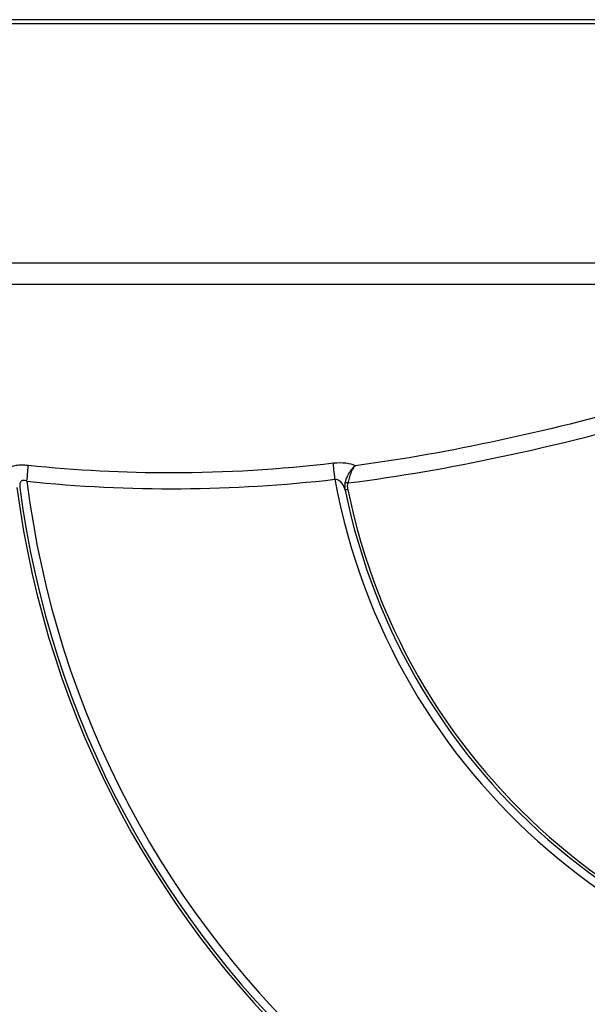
# Model space of a CAD drawing. Header units: millimetres. Extents: x 19 to 819, y 19 to 629.
# Tile 34 of 73: x 425 to 459, y 203 to 262. Entities that reach past the tile are written whole.
import ezdxf

# ---------------------------------------------------------------- set-up
doc = ezdxf.new("R2010")
doc.units = ezdxf.units.MM
doc.header["$LTSCALE"] = 3
doc.layers.add('DIMENSIONS', color=140, linetype='Continuous', lineweight=25)
doc.styles.add('SLDTEXTSTYLE0', font='TXT', dxfattribs={"width": 0.7})
doc.dimstyles.new('SLDDIMSTYLE1', dxfattribs={"dimtxt": 6.474023, "dimasz": 9.906, "dimexe": 0, "dimexo": 0.0625, "dimgap": 1.618506, "dimtad": 0, "dimtih": 1, "dimtoh": 1, "dimrnd": 1e-09, "dimzin": 12, "dimdsep": 46, "dimtxsty": 'SLDTEXTSTYLE0', "dimsah": 1, "dimcen": 0.09, "dimadec": 0, "dimazin": 3, "dimtfac": 1, "dimtofl": 0, "dimtmove": 0, "dimatfit": 3, "dimfxl": 0, "dimfrac": 2, "dimtolj": 1, "dimtzin": 12, "dimarcsym": 0})

# ---------------------------------------------------------------- blocks, each defined once
blk = doc.blocks.new('_D_1')
at = {"layer": 'DIMENSIONS'}
for p, q in [((382.279, 377.954), (306.387, 377.954)), ((315.912, 377.954), (315.912, 277.73)), ((306.293, 265.991), (304.119, 265.991)), ((304.119, 265.991), (304.119, 255.702)), ((325.531, 265.991), (327.705, 265.991)), ((327.705, 265.991), (327.705, 255.702)), ((304.119, 255.702), (306.293, 255.702)), ((327.705, 255.702), (325.531, 255.702)), ((315.912, 146.589), (315.912, 254.253)), ((477.624, 146.589), (306.387, 146.589))]:
    blk.add_line(p, q, dxfattribs=at)
for points in [[(315.912, 377.954), (314.388, 368.048), (317.436, 368.048)], [(315.912, 146.589), (317.436, 156.495), (314.388, 156.495)]]:
    blk.add_solid(points, dxfattribs=at)
at = {"layer": 'DIMENSIONS', "char_height": 6.35, "attachment_point": 1, "style": 'SLDTEXTSTYLE0'}
for s, insert in [('231.4', (303.6, 275.626)), ('9.11', (306.293, 263.888))]:
    blk.add_mtext(s, dxfattribs=dict(at, insert=insert))
blk = doc.blocks.new('_D_3')
at = {"layer": 'DIMENSIONS'}
for p, q in [((372.634, 262.271), (340.835, 262.271)), ((350.36, 262.271), (350.36, 219.787)), ((340.741, 208.048), (338.567, 208.048)), ((338.567, 208.048), (338.567, 197.759)), ((359.979, 208.048), (362.153, 208.048)), ((362.153, 208.048), (362.153, 197.759)), ((338.567, 197.759), (340.741, 197.759)), ((362.153, 197.759), (359.979, 197.759)), ((350.36, 146.589), (350.36, 196.31)), ((477.624, 146.589), (340.835, 146.589))]:
    blk.add_line(p, q, dxfattribs=at)
for points in [[(350.36, 262.271), (348.836, 252.365), (351.884, 252.365)], [(350.36, 146.589), (351.884, 156.495), (348.836, 156.495)]]:
    blk.add_solid(points, dxfattribs=at)
at = {"layer": 'DIMENSIONS', "char_height": 6.35, "attachment_point": 1, "style": 'SLDTEXTSTYLE0'}
for s, insert in [('115.7', (338.048, 217.683)), ('4.55', (340.741, 205.945))]:
    blk.add_mtext(s, dxfattribs=dict(at, insert=insert))

msp = doc.modelspace()

# ---------------------------------------------------------------- linework, layer by layer
for p, q in [((433.761604, 262.270471), (374.261604, 262.270471)), ((493.261604, 262.270471), (433.761604, 262.270471)), ((374.261604, 247.519522), (490.555526, 247.519522)), ((444.258331, 233.904635), (444.26873, 234.209813)), ((424.530326, 233.979488), (424.527781, 233.895275)), ((444.229082, 233.82611), (444.258229, 233.72877)), ((444.258229, 233.72877), (444.229083, 233.826112)), ((444.230153, 233.836107), (444.243806, 233.936843)), ((444.230153, 233.836105), (444.243806, 233.936839)), ((444.253183, 233.753551), (444.258331, 233.904635))]:
    msp.add_line(p, q)
for centre, radius, start, end in [((481.844687, 241.39616), 77.75062, 182.19249007, 269.1662368), ((481.844687, 241.39616), 77.204124, 183.03931792, 269.15829653), ((481.844687, 241.39616), 77.009405, 183.03931786, 269.15829653), ((481.919817, 241.47129), 91.974642, 184.28370006, 265.71629994), ((481.844687, 241.39616), 57.32582, 187.13582959, 268.87336301), ((481.844687, 241.39616), 38.840347, 190.3818371, 268.3481976), ((445.462012, 239.478033), 5.401673, 257.23752497, 258.99009719), ((481.844687, 241.39616), 57.97659, 187.43689571, 268.88583303), ((481.844687, 241.39616), 57.805631, 187.45575023, 268.87336301), ((481.844687, 241.39616), 38.360535, 191.52976946, 268.3481976), ((481.844687, 241.39616), 38.189577, 191.49812715, 268.32063749), ((481.919817, 241.47129), 94.807975, 190.1380891, 259.86191818)]:
    msp.add_arc(centre, radius, start, end)
for points, knots in [([(493.261604, 262.021304), (493.261518, 262.021304), (492.877902, 262.021304), (491.35831, 262.021304), (490.222372, 262.021304), (487.241753, 262.021304), (485.397146, 262.021304), (481.070041, 262.021304), (478.587651, 262.021304), (473.080343, 262.021304), (470.055563, 262.021304), (463.57969, 262.021304), (460.128758, 262.021304), (452.933177, 262.021304), (449.188706, 262.021304), (441.549931, 262.021304), (437.655815, 262.021304), (429.867392, 262.021304), (425.973276, 262.021304), (418.334501, 262.021304), (414.59003, 262.021304), (407.394449, 262.021304), (403.943517, 262.021304), (397.467644, 262.021304), (394.442864, 262.021304), (388.935556, 262.021304), (386.453166, 262.021304), (382.126061, 262.021304), (380.281454, 262.021304), (377.300835, 262.021304), (376.164898, 262.021304), (374.645305, 262.021304), (374.261689, 262.021304), (374.261604, 262.021304)], [0, 0, 0, 0, 0.0625, 0.0625, 0.125, 0.125, 0.1875, 0.1875, 0.25, 0.25, 0.3125, 0.3125, 0.375, 0.375, 0.4375, 0.4375, 0.5, 0.5, 0.5625, 0.5625, 0.625, 0.625, 0.6875, 0.6875, 0.75, 0.75, 0.8125, 0.8125, 0.875, 0.875, 0.9375, 0.9375, 1, 1, 1, 1]), ([(375.113876, 246.235711), (375.163835, 246.235711), (375.270715, 246.23571), (376.123562, 246.235709), (377.513744, 246.235707), (379.460076, 246.235706), (381.92547, 246.235705), (384.8911, 246.235704), (388.327088, 246.235702), (392.200697, 246.235701), (396.47453, 246.2357), (401.107452, 246.235699), (406.054842, 246.235697), (411.269055, 246.235696), (416.699878, 246.235695), (422.295009, 246.235694), (428.000566, 246.235692), (431.841258, 246.235691), (433.761604, 246.235691)], [0, 0, 0, 0, 0.055276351, 0.118257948, 0.181239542, 0.244221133, 0.307202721, 0.370184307, 0.433165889, 0.496147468, 0.559129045, 0.622110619, 0.685092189, 0.748073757, 0.811055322, 0.874036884, 0.937018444, 1, 1, 1, 1]), ([(433.761604, 246.235691), (436.862092, 246.235691), (439.962549, 246.235692), (446.085793, 246.235692), (449.108517, 246.235692), (455.000509, 246.235693), (457.869716, 246.235693), (463.382735, 246.235694), (466.02649, 246.235694), (471.022316, 246.235695), (473.374336, 246.235695), (477.727718, 246.235695), (479.729034, 246.235696), (483.330825, 246.235696), (484.931262, 246.235696), (487.69116, 246.235697), (488.850592, 246.235697), (489.774997, 246.235698)], [0, 0, 0, 0, 0.125, 0.125, 0.25, 0.25, 0.375, 0.375, 0.5, 0.5, 0.625, 0.625, 0.75, 0.75, 0.875, 0.875, 1, 1, 1, 1]), ([(479.846896, 149.179765), (479.553874, 149.187223), (478.506662, 149.213878), (476.245434, 149.315652), (472.608017, 149.592652), (467.613072, 150.211821), (461.303775, 151.394005), (453.764445, 153.417732), (445.256092, 156.564171), (436.681049, 160.804093), (428.840728, 165.77048), (422.245448, 170.889179), (417.951647, 174.85196), (415.399882, 177.453172), (414.190832, 178.733607), (413.006438, 180.036856), (411.847113, 181.362464), (410.713283, 182.709943), (409.60536, 184.078805), (408.523747, 185.46855), (407.468837, 186.878674), (406.441015, 188.308663), (405.440654, 189.757998), (404.468118, 191.22615), (403.523762, 192.712587), (402.607928, 194.216766), (401.72095, 195.738141), (400.863151, 197.276159), (400.034843, 198.830259), (399.236328, 200.399876), (398.467895, 201.98444), (397.729825, 203.583374), (397.022386, 205.196096), (396.345836, 206.82202), (395.70042, 208.460553), (395.086374, 210.1111), (394.503921, 211.77306), (393.953273, 213.445829), (393.434631, 215.128799), (392.948182, 216.821355), (392.494105, 218.522884), (392.072565, 220.232766), (391.683714, 221.950379), (391.327695, 223.675098), (391.004638, 225.406295), (390.714658, 227.143342), (390.457865, 228.885604), (390.234338, 230.63245), (390.044217, 232.383244), (389.88735, 234.137344), (389.764615, 235.894131), (389.673, 237.652897), (389.640297, 238.826469), (389.623946, 239.413256)], [0, 0, 0, 0, 0.006242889, 0.022311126, 0.048203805, 0.08391948, 0.129456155, 0.184811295, 0.249981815, 0.322347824, 0.388127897, 0.447320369, 0.499923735, 0.51242545, 0.524927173, 0.537428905, 0.549930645, 0.562432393, 0.574934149, 0.587435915, 0.599937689, 0.612439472, 0.624941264, 0.637443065, 0.649944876, 0.662446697, 0.674948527, 0.687450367, 0.699952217, 0.712454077, 0.724955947, 0.737457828, 0.749959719, 0.762461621, 0.774963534, 0.787465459, 0.799967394, 0.81246934, 0.824971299, 0.837473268, 0.84997525, 0.862477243, 0.874979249, 0.887481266, 0.899983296, 0.912485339, 0.924987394, 0.937489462, 0.949991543, 0.962493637, 0.974995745, 0.987497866, 1, 1, 1, 1]), ([(462.18495, 238.87175), (459.337431, 238.088632), (456.464446, 237.369066), (450.672988, 236.123144), (447.773229, 235.601679), (444.866815, 235.215377)], [0, 0, 0, 0, 0.5, 0.5, 1, 1, 1, 1]), ([(444.430408, 234.175782), (447.543689, 234.565944), (450.644861, 235.110804), (456.82848, 236.430164), (459.889722, 237.199039), (462.918097, 238.03885)], [0, 0, 0, 0, 0.5, 0.5, 1, 1, 1, 1]), ([(443.640209, 234.396845), (443.618203, 234.588838), (443.596081, 234.798087), (443.56324, 235.14957), (443.552951, 235.287193), (443.54966, 235.365889)], [0, 0, 0, 0, 0.5, 0.5, 1, 1, 1, 1]), ([(444.866815, 235.215376), (444.723873, 235.288367), (444.530449, 235.342215), (444.07527, 235.396646), (443.811986, 235.396285), (443.549661, 235.365889)], [0, 0, 0, 0, 0.5, 0.5, 1, 1, 1, 1]), ([(425.040448, 235.233629), (424.909802, 235.247066), (424.781685, 235.253374), (424.53445, 235.251244), (424.414013, 235.24265), (424.084732, 235.195398), (423.904976, 235.13437), (423.786236, 235.054269)], [0, 0, 0, 0, 0.25, 0.25, 0.5, 0.5, 1, 1, 1, 1]), ([(424.962887, 234.275032), (424.982184, 234.465377), (425.001343, 234.671878), (425.029421, 235.018909), (425.037988, 235.155081), (425.040448, 235.233629)], [0, 0, 0, 0, 0.5, 0.5, 1, 1, 1, 1]), ([(444.268664, 234.209825), (444.275731, 234.238976), (444.291604, 234.304443), (444.326515, 234.411377), (444.381707, 234.550525), (444.449387, 234.686665), (444.538536, 234.840412), (444.638406, 234.983115), (444.755224, 235.120232), (444.83054, 235.184447), (444.866815, 235.215376)], [0, 0, 0, 0, 0.067683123, 0.152006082, 0.25252119, 0.405685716, 0.501040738, 0.678482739, 0.845142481, 1, 1, 1, 1]), ([(444.866814, 235.215379), (444.852173, 235.19923), (444.817828, 235.161348), (444.759199, 235.080485), (444.688472, 234.960549), (444.613797, 234.807185), (444.545685, 234.637283), (444.494308, 234.473401), (444.455054, 234.320368), (444.438254, 234.221809), (444.430408, 234.175782)], [0, 0, 0, 0, 0.081345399, 0.190818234, 0.329384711, 0.497015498, 0.64432592, 0.777581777, 0.896132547, 1, 1, 1, 1]), ([(424.962887, 234.275032), (424.928888, 234.291425), (424.864361, 234.322537), (424.764282, 234.338221), (424.676662, 234.323968), (424.609114, 234.281223), (424.561609, 234.21526), (424.523177, 234.117092), (424.527591, 234.032132), (424.530326, 233.979488)], [0, 0, 0, 0, 0.1351672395, 0.2565295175, 0.3735971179, 0.496974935, 0.6195036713, 0.7642365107, 1, 1, 1, 1]), ([(424.962887, 234.275032), (428.07828, 233.956351), (431.192338, 233.801253), (437.418129, 233.844022), (440.529671, 234.041656), (443.640209, 234.396845)], [0, 0, 0, 0, 0.5, 0.5, 1, 1, 1, 1]), ([(444.229083, 233.826112), (444.222193, 233.852294), (444.210915, 233.895145), (444.190252, 233.941443), (444.144144, 234.041434), (444.051464, 234.187776), (443.887435, 234.324769), (443.742376, 234.385888), (443.672768, 234.393353), (443.640209, 234.396845)], [0, 0, 0, 0, 0.101530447, 0.166176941, 0.186100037, 0.50505915, 0.785953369, 0.899879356, 1, 1, 1, 1]), ([(444.252953, 233.75468), (444.253806, 233.75484), (444.255706, 233.755197), (444.273331, 233.75839), (444.307449, 233.764274), (444.359072, 233.772976), (444.40057, 233.780039), (444.421528, 233.783606)], [0, 0, 0, 0, 0.145702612, 0.324678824, 0.534307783, 0.764821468, 1, 1, 1, 1]), ([(397.660513, 231.250397), (398.228418, 226.538152), (399.192899, 221.873765), (401.887925, 212.77168), (403.618436, 208.334104), (407.79686, 199.810493), (410.244717, 195.724572), (415.788987, 188.01923), (418.885325, 184.399913), (425.639464, 177.729616), (429.297175, 174.678724), (437.071169, 169.231128), (441.18735, 166.834494), (449.762495, 162.762856), (454.221346, 161.087905), (463.356397, 158.506773), (468.032476, 157.600626), (472.751456, 157.091621)], [0, 0, 0, 0, 0.125, 0.125, 0.25, 0.25, 0.375, 0.375, 0.5, 0.5, 0.625, 0.625, 0.75, 0.75, 0.875, 0.875, 1, 1, 1, 1])]:
    msp.add_open_spline(points, degree=3, knots=knots)
for points in [[(443.54966, 235.365889), (440.285287, 234.987698), (437.024119, 234.786096), (433.761603, 234.783221)], [(433.761603, 234.783221), (430.856659, 234.780658), (427.950692, 234.934356), (425.040449, 235.233629)], [(444.421528, 233.783606), (444.403263, 233.913602), (444.4047, 234.046801), (444.430408, 234.175782)], [(444.253183, 233.753551), (444.253085, 233.753924), (444.253008, 233.754301), (444.252953, 233.75468)]]:
    msp.add_open_spline(points, degree=3)

# ---------------------------------------------------------------- dimensions: what is measured, and where the dimension line sits
at = {"layer": 'DIMENSIONS'}
for base, p1, picture, middle in [((315.911969, 146.589075), (386.08925, 377.953533), '_D_1', (315.911969, 265.991454)), ((350.360416, 146.589075), (376.444342, 262.270876), '_D_3', (350.360416, 208.048397))]:
    dim = msp.add_linear_dim(base=base, p1=p1, p2=(481.434, 146.589075), angle=90, dimstyle='SLDDIMSTYLE1', dxfattribs=at)
    dim.commit()
    dim.dimension.update_dxf_attribs({"geometry": picture, "text_midpoint": middle, "dimtype": 160})

doc.saveas('drawing.dxf')
